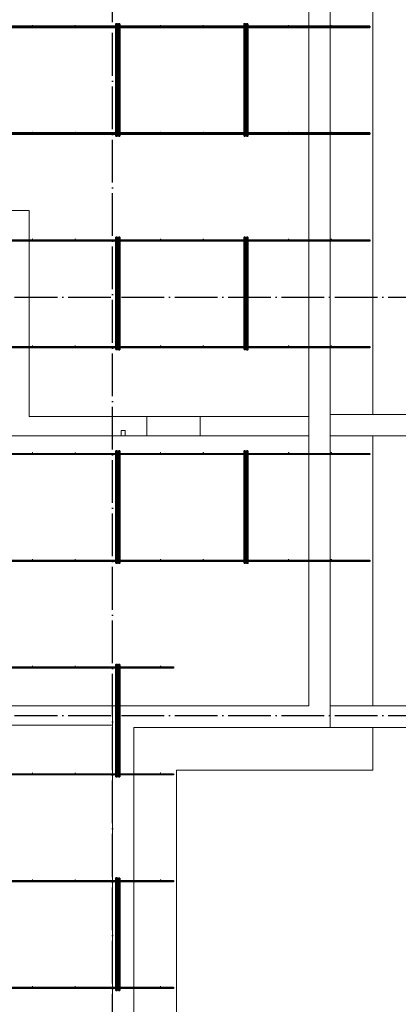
# Model space of a CAD drawing. Header units: millimetres. Extents: x -3725 to 93325, y -74170 to 82591.
# Tile 114 of 140: x 73030 to 76578, y 50636 to 59857. Entities that reach past the tile are written whole.
import ezdxf

# ---------------------------------------------------------------- set-up
doc = ezdxf.new("R2010")
doc.units = ezdxf.units.MM
for name, pattern in [('______11', [500, 400, -50, 0, -50]), ('______3', [500, 400, -100]), ('______5', [1100, 800, -100, 100, -100])]:
    doc.linetypes.add(name, pattern=pattern)
doc.layers.add('Арм.стержн. Фиксатор', color=7, linetype='Continuous', lineweight=35, true_color=0x501e0f)
doc.layers.add('Осевая линия_ общее', color=7, linetype='______5', lineweight=13, true_color=0xa0a0a0)
for name, color, linetype, lineweight in [('Балка_ общее', 7, '______3', 13), ('Стена_ общее', 7, 'Continuous', 35), ('Фундамент (1)', 7, 'Continuous', 35)]:
    doc.layers.add(name, color=color, linetype=linetype, lineweight=lineweight)

# ---------------------------------------------------------------- blocks, each defined once
blk = doc.blocks.new('СЛОЖНЫЙ_ОБЪЕКТ_5')
at = {"layer": 'Осевая линия_ общее', "color": 253, "linetype": '______11', "lineweight": -3, "true_color": 0xa0a0a0, "transparency": 33554687}
for p, q in [((73900, 45830), (73900, 69510)), ((57980, 57260), (76830, 57260)), ((57980, 53340), (76830, 53340))]:
    blk.add_line(p, q, dxfattribs=at)

msp = doc.modelspace()

# ---------------------------------------------------------------- hatches: boundary and pattern name
at = {"layer": 'Арм.стержн. Фиксатор', "linetype": 'Continuous', "lineweight": 35, "transparency": 33554687}
for points in [[(73156, 59802), (73155.5, 59804.3), (73154.2, 59806.2), (73152.3, 59807.5), (73150, 59808), (73147.7, 59807.5), (73145.8, 59806.2), (73144.5, 59804.3), (73144, 59802), (73144.5, 59799.7), (73145.8, 59797.8), (73147.7, 59796.5), (73150, 59796), (73152.3, 59796.5), (73154.2, 59797.8), (73155.5, 59799.7)], [(73556, 59802), (73555.5, 59804.3), (73554.2, 59806.2), (73552.3, 59807.5), (73550, 59808), (73547.7, 59807.5), (73545.8, 59806.2), (73544.5, 59804.3), (73544, 59802), (73544.5, 59799.7), (73545.8, 59797.8), (73547.7, 59796.5), (73550, 59796), (73552.3, 59796.5), (73554.2, 59797.8), (73555.5, 59799.7)], [(73956, 59802), (73955.5, 59804.3), (73954.2, 59806.2), (73952.3, 59807.5), (73950, 59808), (73947.7, 59807.5), (73945.8, 59806.2), (73944.5, 59804.3), (73944, 59802), (73944.5, 59799.7), (73945.8, 59797.8), (73947.7, 59796.5), (73950, 59796), (73952.3, 59796.5), (73954.2, 59797.8), (73955.5, 59799.7)], [(74356, 59802), (74355.5, 59804.3), (74354.2, 59806.2), (74352.3, 59807.5), (74350, 59808), (74347.7, 59807.5), (74345.8, 59806.2), (74344.5, 59804.3), (74344, 59802), (74344.5, 59799.7), (74345.8, 59797.8), (74347.7, 59796.5), (74350, 59796), (74352.3, 59796.5), (74354.2, 59797.8), (74355.5, 59799.7)], [(74756, 59802), (74755.5, 59804.3), (74754.2, 59806.2), (74752.3, 59807.5), (74750, 59808), (74747.7, 59807.5), (74745.8, 59806.2), (74744.5, 59804.3), (74744, 59802), (74744.5, 59799.7), (74745.8, 59797.8), (74747.7, 59796.5), (74750, 59796), (74752.3, 59796.5), (74754.2, 59797.8), (74755.5, 59799.7)], [(75156, 59802), (75155.5, 59804.3), (75154.2, 59806.2), (75152.3, 59807.5), (75150, 59808), (75147.7, 59807.5), (75145.8, 59806.2), (75144.5, 59804.3), (75144, 59802), (75144.5, 59799.7), (75145.8, 59797.8), (75147.7, 59796.5), (75150, 59796), (75152.3, 59796.5), (75154.2, 59797.8), (75155.5, 59799.7)], [(75556, 59802), (75555.5, 59804.3), (75554.2, 59806.2), (75552.3, 59807.5), (75550, 59808), (75547.7, 59807.5), (75545.8, 59806.2), (75544.5, 59804.3), (75544, 59802), (75544.5, 59799.7), (75545.8, 59797.8), (75547.7, 59796.5), (75550, 59796), (75552.3, 59796.5), (75554.2, 59797.8), (75555.5, 59799.7)], [(75956, 59802), (75955.5, 59804.3), (75954.2, 59806.2), (75952.3, 59807.5), (75950, 59808), (75947.7, 59807.5), (75945.8, 59806.2), (75944.5, 59804.3), (75944, 59802), (75944.5, 59799.7), (75945.8, 59797.8), (75947.7, 59796.5), (75950, 59796), (75952.3, 59796.5), (75954.2, 59797.8), (75955.5, 59799.7)], [(73156, 58802), (73155.5, 58804.3), (73154.2, 58806.2), (73152.3, 58807.5), (73150, 58808), (73147.7, 58807.5), (73145.8, 58806.2), (73144.5, 58804.3), (73144, 58802), (73144.5, 58799.7), (73145.8, 58797.8), (73147.7, 58796.5), (73150, 58796), (73152.3, 58796.5), (73154.2, 58797.8), (73155.5, 58799.7)], [(73556, 58802), (73555.5, 58804.3), (73554.2, 58806.2), (73552.3, 58807.5), (73550, 58808), (73547.7, 58807.5), (73545.8, 58806.2), (73544.5, 58804.3), (73544, 58802), (73544.5, 58799.7), (73545.8, 58797.8), (73547.7, 58796.5), (73550, 58796), (73552.3, 58796.5), (73554.2, 58797.8), (73555.5, 58799.7)], [(73956, 58802), (73955.5, 58804.3), (73954.2, 58806.2), (73952.3, 58807.5), (73950, 58808), (73947.7, 58807.5), (73945.8, 58806.2), (73944.5, 58804.3), (73944, 58802), (73944.5, 58799.7), (73945.8, 58797.8), (73947.7, 58796.5), (73950, 58796), (73952.3, 58796.5), (73954.2, 58797.8), (73955.5, 58799.7)], [(74356, 58802), (74355.5, 58804.3), (74354.2, 58806.2), (74352.3, 58807.5), (74350, 58808), (74347.7, 58807.5), (74345.8, 58806.2), (74344.5, 58804.3), (74344, 58802), (74344.5, 58799.7), (74345.8, 58797.8), (74347.7, 58796.5), (74350, 58796), (74352.3, 58796.5), (74354.2, 58797.8), (74355.5, 58799.7)], [(74756, 58802), (74755.5, 58804.3), (74754.2, 58806.2), (74752.3, 58807.5), (74750, 58808), (74747.7, 58807.5), (74745.8, 58806.2), (74744.5, 58804.3), (74744, 58802), (74744.5, 58799.7), (74745.8, 58797.8), (74747.7, 58796.5), (74750, 58796), (74752.3, 58796.5), (74754.2, 58797.8), (74755.5, 58799.7)], [(75156, 58802), (75155.5, 58804.3), (75154.2, 58806.2), (75152.3, 58807.5), (75150, 58808), (75147.7, 58807.5), (75145.8, 58806.2), (75144.5, 58804.3), (75144, 58802), (75144.5, 58799.7), (75145.8, 58797.8), (75147.7, 58796.5), (75150, 58796), (75152.3, 58796.5), (75154.2, 58797.8), (75155.5, 58799.7)], [(75556, 58802), (75555.5, 58804.3), (75554.2, 58806.2), (75552.3, 58807.5), (75550, 58808), (75547.7, 58807.5), (75545.8, 58806.2), (75544.5, 58804.3), (75544, 58802), (75544.5, 58799.7), (75545.8, 58797.8), (75547.7, 58796.5), (75550, 58796), (75552.3, 58796.5), (75554.2, 58797.8), (75555.5, 58799.7)], [(75956, 58802), (75955.5, 58804.3), (75954.2, 58806.2), (75952.3, 58807.5), (75950, 58808), (75947.7, 58807.5), (75945.8, 58806.2), (75944.5, 58804.3), (75944, 58802), (75944.5, 58799.7), (75945.8, 58797.8), (75947.7, 58796.5), (75950, 58796), (75952.3, 58796.5), (75954.2, 58797.8), (75955.5, 58799.7)], [(73156, 57802), (73155.5, 57804.3), (73154.2, 57806.2), (73152.3, 57807.5), (73150, 57808), (73147.7, 57807.5), (73145.8, 57806.2), (73144.5, 57804.3), (73144, 57802), (73144.5, 57799.7), (73145.8, 57797.8), (73147.7, 57796.5), (73150, 57796), (73152.3, 57796.5), (73154.2, 57797.8), (73155.5, 57799.7)], [(73556, 57802), (73555.5, 57804.3), (73554.2, 57806.2), (73552.3, 57807.5), (73550, 57808), (73547.7, 57807.5), (73545.8, 57806.2), (73544.5, 57804.3), (73544, 57802), (73544.5, 57799.7), (73545.8, 57797.8), (73547.7, 57796.5), (73550, 57796), (73552.3, 57796.5), (73554.2, 57797.8), (73555.5, 57799.7)], [(73956, 57802), (73955.5, 57804.3), (73954.2, 57806.2), (73952.3, 57807.5), (73950, 57808), (73947.7, 57807.5), (73945.8, 57806.2), (73944.5, 57804.3), (73944, 57802), (73944.5, 57799.7), (73945.8, 57797.8), (73947.7, 57796.5), (73950, 57796), (73952.3, 57796.5), (73954.2, 57797.8), (73955.5, 57799.7)], [(74356, 57802), (74355.5, 57804.3), (74354.2, 57806.2), (74352.3, 57807.5), (74350, 57808), (74347.7, 57807.5), (74345.8, 57806.2), (74344.5, 57804.3), (74344, 57802), (74344.5, 57799.7), (74345.8, 57797.8), (74347.7, 57796.5), (74350, 57796), (74352.3, 57796.5), (74354.2, 57797.8), (74355.5, 57799.7)], [(74756, 57802), (74755.5, 57804.3), (74754.2, 57806.2), (74752.3, 57807.5), (74750, 57808), (74747.7, 57807.5), (74745.8, 57806.2), (74744.5, 57804.3), (74744, 57802), (74744.5, 57799.7), (74745.8, 57797.8), (74747.7, 57796.5), (74750, 57796), (74752.3, 57796.5), (74754.2, 57797.8), (74755.5, 57799.7)], [(75156, 57802), (75155.5, 57804.3), (75154.2, 57806.2), (75152.3, 57807.5), (75150, 57808), (75147.7, 57807.5), (75145.8, 57806.2), (75144.5, 57804.3), (75144, 57802), (75144.5, 57799.7), (75145.8, 57797.8), (75147.7, 57796.5), (75150, 57796), (75152.3, 57796.5), (75154.2, 57797.8), (75155.5, 57799.7)], [(75556, 57802), (75555.5, 57804.3), (75554.2, 57806.2), (75552.3, 57807.5), (75550, 57808), (75547.7, 57807.5), (75545.8, 57806.2), (75544.5, 57804.3), (75544, 57802), (75544.5, 57799.7), (75545.8, 57797.8), (75547.7, 57796.5), (75550, 57796), (75552.3, 57796.5), (75554.2, 57797.8), (75555.5, 57799.7)], [(75956, 57802), (75955.5, 57804.3), (75954.2, 57806.2), (75952.3, 57807.5), (75950, 57808), (75947.7, 57807.5), (75945.8, 57806.2), (75944.5, 57804.3), (75944, 57802), (75944.5, 57799.7), (75945.8, 57797.8), (75947.7, 57796.5), (75950, 57796), (75952.3, 57796.5), (75954.2, 57797.8), (75955.5, 57799.7)], [(73156, 56802), (73155.5, 56804.3), (73154.2, 56806.2), (73152.3, 56807.5), (73150, 56808), (73147.7, 56807.5), (73145.8, 56806.2), (73144.5, 56804.3), (73144, 56802), (73144.5, 56799.7), (73145.8, 56797.8), (73147.7, 56796.5), (73150, 56796), (73152.3, 56796.5), (73154.2, 56797.8), (73155.5, 56799.7)], [(73556, 56802), (73555.5, 56804.3), (73554.2, 56806.2), (73552.3, 56807.5), (73550, 56808), (73547.7, 56807.5), (73545.8, 56806.2), (73544.5, 56804.3), (73544, 56802), (73544.5, 56799.7), (73545.8, 56797.8), (73547.7, 56796.5), (73550, 56796), (73552.3, 56796.5), (73554.2, 56797.8), (73555.5, 56799.7)], [(73956, 56802), (73955.5, 56804.3), (73954.2, 56806.2), (73952.3, 56807.5), (73950, 56808), (73947.7, 56807.5), (73945.8, 56806.2), (73944.5, 56804.3), (73944, 56802), (73944.5, 56799.7), (73945.8, 56797.8), (73947.7, 56796.5), (73950, 56796), (73952.3, 56796.5), (73954.2, 56797.8), (73955.5, 56799.7)], [(74356, 56802), (74355.5, 56804.3), (74354.2, 56806.2), (74352.3, 56807.5), (74350, 56808), (74347.7, 56807.5), (74345.8, 56806.2), (74344.5, 56804.3), (74344, 56802), (74344.5, 56799.7), (74345.8, 56797.8), (74347.7, 56796.5), (74350, 56796), (74352.3, 56796.5), (74354.2, 56797.8), (74355.5, 56799.7)], [(74756, 56802), (74755.5, 56804.3), (74754.2, 56806.2), (74752.3, 56807.5), (74750, 56808), (74747.7, 56807.5), (74745.8, 56806.2), (74744.5, 56804.3), (74744, 56802), (74744.5, 56799.7), (74745.8, 56797.8), (74747.7, 56796.5), (74750, 56796), (74752.3, 56796.5), (74754.2, 56797.8), (74755.5, 56799.7)], [(75156, 56802), (75155.5, 56804.3), (75154.2, 56806.2), (75152.3, 56807.5), (75150, 56808), (75147.7, 56807.5), (75145.8, 56806.2), (75144.5, 56804.3), (75144, 56802), (75144.5, 56799.7), (75145.8, 56797.8), (75147.7, 56796.5), (75150, 56796), (75152.3, 56796.5), (75154.2, 56797.8), (75155.5, 56799.7)], [(75556, 56802), (75555.5, 56804.3), (75554.2, 56806.2), (75552.3, 56807.5), (75550, 56808), (75547.7, 56807.5), (75545.8, 56806.2), (75544.5, 56804.3), (75544, 56802), (75544.5, 56799.7), (75545.8, 56797.8), (75547.7, 56796.5), (75550, 56796), (75552.3, 56796.5), (75554.2, 56797.8), (75555.5, 56799.7)], [(75956, 56802), (75955.5, 56804.3), (75954.2, 56806.2), (75952.3, 56807.5), (75950, 56808), (75947.7, 56807.5), (75945.8, 56806.2), (75944.5, 56804.3), (75944, 56802), (75944.5, 56799.7), (75945.8, 56797.8), (75947.7, 56796.5), (75950, 56796), (75952.3, 56796.5), (75954.2, 56797.8), (75955.5, 56799.7)], [(73156, 55802), (73155.5, 55804.3), (73154.2, 55806.2), (73152.3, 55807.5), (73150, 55808), (73147.7, 55807.5), (73145.8, 55806.2), (73144.5, 55804.3), (73144, 55802), (73144.5, 55799.7), (73145.8, 55797.8), (73147.7, 55796.5), (73150, 55796), (73152.3, 55796.5), (73154.2, 55797.8), (73155.5, 55799.7)], [(73556, 55802), (73555.5, 55804.3), (73554.2, 55806.2), (73552.3, 55807.5), (73550, 55808), (73547.7, 55807.5), (73545.8, 55806.2), (73544.5, 55804.3), (73544, 55802), (73544.5, 55799.7), (73545.8, 55797.8), (73547.7, 55796.5), (73550, 55796), (73552.3, 55796.5), (73554.2, 55797.8), (73555.5, 55799.7)], [(73956, 55802), (73955.5, 55804.3), (73954.2, 55806.2), (73952.3, 55807.5), (73950, 55808), (73947.7, 55807.5), (73945.8, 55806.2), (73944.5, 55804.3), (73944, 55802), (73944.5, 55799.7), (73945.8, 55797.8), (73947.7, 55796.5), (73950, 55796), (73952.3, 55796.5), (73954.2, 55797.8), (73955.5, 55799.7)], [(74356, 55802), (74355.5, 55804.3), (74354.2, 55806.2), (74352.3, 55807.5), (74350, 55808), (74347.7, 55807.5), (74345.8, 55806.2), (74344.5, 55804.3), (74344, 55802), (74344.5, 55799.7), (74345.8, 55797.8), (74347.7, 55796.5), (74350, 55796), (74352.3, 55796.5), (74354.2, 55797.8), (74355.5, 55799.7)], [(74756, 55802), (74755.5, 55804.3), (74754.2, 55806.2), (74752.3, 55807.5), (74750, 55808), (74747.7, 55807.5), (74745.8, 55806.2), (74744.5, 55804.3), (74744, 55802), (74744.5, 55799.7), (74745.8, 55797.8), (74747.7, 55796.5), (74750, 55796), (74752.3, 55796.5), (74754.2, 55797.8), (74755.5, 55799.7)], [(75156, 55802), (75155.5, 55804.3), (75154.2, 55806.2), (75152.3, 55807.5), (75150, 55808), (75147.7, 55807.5), (75145.8, 55806.2), (75144.5, 55804.3), (75144, 55802), (75144.5, 55799.7), (75145.8, 55797.8), (75147.7, 55796.5), (75150, 55796), (75152.3, 55796.5), (75154.2, 55797.8), (75155.5, 55799.7)], [(75556, 55802), (75555.5, 55804.3), (75554.2, 55806.2), (75552.3, 55807.5), (75550, 55808), (75547.7, 55807.5), (75545.8, 55806.2), (75544.5, 55804.3), (75544, 55802), (75544.5, 55799.7), (75545.8, 55797.8), (75547.7, 55796.5), (75550, 55796), (75552.3, 55796.5), (75554.2, 55797.8), (75555.5, 55799.7)], [(75956, 55802), (75955.5, 55804.3), (75954.2, 55806.2), (75952.3, 55807.5), (75950, 55808), (75947.7, 55807.5), (75945.8, 55806.2), (75944.5, 55804.3), (75944, 55802), (75944.5, 55799.7), (75945.8, 55797.8), (75947.7, 55796.5), (75950, 55796), (75952.3, 55796.5), (75954.2, 55797.8), (75955.5, 55799.7)], [(73156, 54802), (73155.5, 54804.3), (73154.2, 54806.2), (73152.3, 54807.5), (73150, 54808), (73147.7, 54807.5), (73145.8, 54806.2), (73144.5, 54804.3), (73144, 54802), (73144.5, 54799.7), (73145.8, 54797.8), (73147.7, 54796.5), (73150, 54796), (73152.3, 54796.5), (73154.2, 54797.8), (73155.5, 54799.7)], [(73556, 54802), (73555.5, 54804.3), (73554.2, 54806.2), (73552.3, 54807.5), (73550, 54808), (73547.7, 54807.5), (73545.8, 54806.2), (73544.5, 54804.3), (73544, 54802), (73544.5, 54799.7), (73545.8, 54797.8), (73547.7, 54796.5), (73550, 54796), (73552.3, 54796.5), (73554.2, 54797.8), (73555.5, 54799.7)], [(73956, 54802), (73955.5, 54804.3), (73954.2, 54806.2), (73952.3, 54807.5), (73950, 54808), (73947.7, 54807.5), (73945.8, 54806.2), (73944.5, 54804.3), (73944, 54802), (73944.5, 54799.7), (73945.8, 54797.8), (73947.7, 54796.5), (73950, 54796), (73952.3, 54796.5), (73954.2, 54797.8), (73955.5, 54799.7)], [(74356, 54802), (74355.5, 54804.3), (74354.2, 54806.2), (74352.3, 54807.5), (74350, 54808), (74347.7, 54807.5), (74345.8, 54806.2), (74344.5, 54804.3), (74344, 54802), (74344.5, 54799.7), (74345.8, 54797.8), (74347.7, 54796.5), (74350, 54796), (74352.3, 54796.5), (74354.2, 54797.8), (74355.5, 54799.7)], [(74756, 54802), (74755.5, 54804.3), (74754.2, 54806.2), (74752.3, 54807.5), (74750, 54808), (74747.7, 54807.5), (74745.8, 54806.2), (74744.5, 54804.3), (74744, 54802), (74744.5, 54799.7), (74745.8, 54797.8), (74747.7, 54796.5), (74750, 54796), (74752.3, 54796.5), (74754.2, 54797.8), (74755.5, 54799.7)], [(75156, 54802), (75155.5, 54804.3), (75154.2, 54806.2), (75152.3, 54807.5), (75150, 54808), (75147.7, 54807.5), (75145.8, 54806.2), (75144.5, 54804.3), (75144, 54802), (75144.5, 54799.7), (75145.8, 54797.8), (75147.7, 54796.5), (75150, 54796), (75152.3, 54796.5), (75154.2, 54797.8), (75155.5, 54799.7)], [(75556, 54802), (75555.5, 54804.3), (75554.2, 54806.2), (75552.3, 54807.5), (75550, 54808), (75547.7, 54807.5), (75545.8, 54806.2), (75544.5, 54804.3), (75544, 54802), (75544.5, 54799.7), (75545.8, 54797.8), (75547.7, 54796.5), (75550, 54796), (75552.3, 54796.5), (75554.2, 54797.8), (75555.5, 54799.7)], [(75956, 54802), (75955.5, 54804.3), (75954.2, 54806.2), (75952.3, 54807.5), (75950, 54808), (75947.7, 54807.5), (75945.8, 54806.2), (75944.5, 54804.3), (75944, 54802), (75944.5, 54799.7), (75945.8, 54797.8), (75947.7, 54796.5), (75950, 54796), (75952.3, 54796.5), (75954.2, 54797.8), (75955.5, 54799.7)], [(73156, 53802), (73155.5, 53804.3), (73154.2, 53806.2), (73152.3, 53807.5), (73150, 53808), (73147.7, 53807.5), (73145.8, 53806.2), (73144.5, 53804.3), (73144, 53802), (73144.5, 53799.7), (73145.8, 53797.8), (73147.7, 53796.5), (73150, 53796), (73152.3, 53796.5), (73154.2, 53797.8), (73155.5, 53799.7)], [(73556, 53802), (73555.5, 53804.3), (73554.2, 53806.2), (73552.3, 53807.5), (73550, 53808), (73547.7, 53807.5), (73545.8, 53806.2), (73544.5, 53804.3), (73544, 53802), (73544.5, 53799.7), (73545.8, 53797.8), (73547.7, 53796.5), (73550, 53796), (73552.3, 53796.5), (73554.2, 53797.8), (73555.5, 53799.7)], [(73956, 53802), (73955.5, 53804.3), (73954.2, 53806.2), (73952.3, 53807.5), (73950, 53808), (73947.7, 53807.5), (73945.8, 53806.2), (73944.5, 53804.3), (73944, 53802), (73944.5, 53799.7), (73945.8, 53797.8), (73947.7, 53796.5), (73950, 53796), (73952.3, 53796.5), (73954.2, 53797.8), (73955.5, 53799.7)], [(74356, 53802), (74355.5, 53804.3), (74354.2, 53806.2), (74352.3, 53807.5), (74350, 53808), (74347.7, 53807.5), (74345.8, 53806.2), (74344.5, 53804.3), (74344, 53802), (74344.5, 53799.7), (74345.8, 53797.8), (74347.7, 53796.5), (74350, 53796), (74352.3, 53796.5), (74354.2, 53797.8), (74355.5, 53799.7)], [(73156, 52802), (73155.5, 52804.3), (73154.2, 52806.2), (73152.3, 52807.5), (73150, 52808), (73147.7, 52807.5), (73145.8, 52806.2), (73144.5, 52804.3), (73144, 52802), (73144.5, 52799.7), (73145.8, 52797.8), (73147.7, 52796.5), (73150, 52796), (73152.3, 52796.5), (73154.2, 52797.8), (73155.5, 52799.7)], [(73556, 52802), (73555.5, 52804.3), (73554.2, 52806.2), (73552.3, 52807.5), (73550, 52808), (73547.7, 52807.5), (73545.8, 52806.2), (73544.5, 52804.3), (73544, 52802), (73544.5, 52799.7), (73545.8, 52797.8), (73547.7, 52796.5), (73550, 52796), (73552.3, 52796.5), (73554.2, 52797.8), (73555.5, 52799.7)], [(73956, 52802), (73955.5, 52804.3), (73954.2, 52806.2), (73952.3, 52807.5), (73950, 52808), (73947.7, 52807.5), (73945.8, 52806.2), (73944.5, 52804.3), (73944, 52802), (73944.5, 52799.7), (73945.8, 52797.8), (73947.7, 52796.5), (73950, 52796), (73952.3, 52796.5), (73954.2, 52797.8), (73955.5, 52799.7)], [(74356, 52802), (74355.5, 52804.3), (74354.2, 52806.2), (74352.3, 52807.5), (74350, 52808), (74347.7, 52807.5), (74345.8, 52806.2), (74344.5, 52804.3), (74344, 52802), (74344.5, 52799.7), (74345.8, 52797.8), (74347.7, 52796.5), (74350, 52796), (74352.3, 52796.5), (74354.2, 52797.8), (74355.5, 52799.7)], [(73156, 51802), (73155.5, 51804.3), (73154.2, 51806.2), (73152.3, 51807.5), (73150, 51808), (73147.7, 51807.5), (73145.8, 51806.2), (73144.5, 51804.3), (73144, 51802), (73144.5, 51799.7), (73145.8, 51797.8), (73147.7, 51796.5), (73150, 51796), (73152.3, 51796.5), (73154.2, 51797.8), (73155.5, 51799.7)], [(73556, 51802), (73555.5, 51804.3), (73554.2, 51806.2), (73552.3, 51807.5), (73550, 51808), (73547.7, 51807.5), (73545.8, 51806.2), (73544.5, 51804.3), (73544, 51802), (73544.5, 51799.7), (73545.8, 51797.8), (73547.7, 51796.5), (73550, 51796), (73552.3, 51796.5), (73554.2, 51797.8), (73555.5, 51799.7)], [(73956, 51802), (73955.5, 51804.3), (73954.2, 51806.2), (73952.3, 51807.5), (73950, 51808), (73947.7, 51807.5), (73945.8, 51806.2), (73944.5, 51804.3), (73944, 51802), (73944.5, 51799.7), (73945.8, 51797.8), (73947.7, 51796.5), (73950, 51796), (73952.3, 51796.5), (73954.2, 51797.8), (73955.5, 51799.7)], [(74356, 51802), (74355.5, 51804.3), (74354.2, 51806.2), (74352.3, 51807.5), (74350, 51808), (74347.7, 51807.5), (74345.8, 51806.2), (74344.5, 51804.3), (74344, 51802), (74344.5, 51799.7), (74345.8, 51797.8), (74347.7, 51796.5), (74350, 51796), (74352.3, 51796.5), (74354.2, 51797.8), (74355.5, 51799.7)], [(73156, 50802), (73155.5, 50804.3), (73154.2, 50806.2), (73152.3, 50807.5), (73150, 50808), (73147.7, 50807.5), (73145.8, 50806.2), (73144.5, 50804.3), (73144, 50802), (73144.5, 50799.7), (73145.8, 50797.8), (73147.7, 50796.5), (73150, 50796), (73152.3, 50796.5), (73154.2, 50797.8), (73155.5, 50799.7)], [(73556, 50802), (73555.5, 50804.3), (73554.2, 50806.2), (73552.3, 50807.5), (73550, 50808), (73547.7, 50807.5), (73545.8, 50806.2), (73544.5, 50804.3), (73544, 50802), (73544.5, 50799.7), (73545.8, 50797.8), (73547.7, 50796.5), (73550, 50796), (73552.3, 50796.5), (73554.2, 50797.8), (73555.5, 50799.7)], [(73956, 50802), (73955.5, 50804.3), (73954.2, 50806.2), (73952.3, 50807.5), (73950, 50808), (73947.7, 50807.5), (73945.8, 50806.2), (73944.5, 50804.3), (73944, 50802), (73944.5, 50799.7), (73945.8, 50797.8), (73947.7, 50796.5), (73950, 50796), (73952.3, 50796.5), (73954.2, 50797.8), (73955.5, 50799.7)], [(74356, 50802), (74355.5, 50804.3), (74354.2, 50806.2), (74352.3, 50807.5), (74350, 50808), (74347.7, 50807.5), (74345.8, 50806.2), (74344.5, 50804.3), (74344, 50802), (74344.5, 50799.7), (74345.8, 50797.8), (74347.7, 50796.5), (74350, 50796), (74352.3, 50796.5), (74354.2, 50797.8), (74355.5, 50799.7)]]:
    msp.add_hatch(color=34, dxfattribs=at).paths.add_polyline_path(points)

# ---------------------------------------------------------------- linework, layer by layer
at = {"layer": 'Арм.стержн. Фиксатор', "color": 34, "linetype": 'Continuous', "lineweight": 35, "transparency": 33554687}
for points in [[(60630, 59796), (76310, 59796), (76310, 59784), (60630, 59784), (60630, 59796)], [(60630, 59796), (76310, 59796), (76310, 59784), (60630, 59784), (60630, 59796)], [(73932, 58767.1), (73932, 59819.2), (73944, 59819.2), (73944, 58767.1), (73932, 58767.1)], [(73968, 59818.9), (73968, 58766.9), (73956, 58766.9), (73956, 59818.9), (73968, 59818.9)], [(75132, 58767.1), (75132, 59819.2), (75144, 59819.2), (75144, 58767.1), (75132, 58767.1)], [(75168, 59818.9), (75168, 58766.9), (75156, 58766.9), (75156, 59818.9), (75168, 59818.9)], [(60630, 58796), (76310, 58796), (76310, 58784), (60630, 58784), (60630, 58796)], [(60630, 58796), (76310, 58796), (76310, 58784), (60630, 58784), (60630, 58796)], [(73932, 56767.1), (73932, 57819.2), (73944, 57819.2), (73944, 56767.1), (73932, 56767.1)], [(73968, 57818.9), (73968, 56766.9), (73956, 56766.9), (73956, 57818.9), (73968, 57818.9)], [(75132, 56767.1), (75132, 57819.2), (75144, 57819.2), (75144, 56767.1), (75132, 56767.1)], [(75168, 57818.9), (75168, 56766.9), (75156, 56766.9), (75156, 57818.9), (75168, 57818.9)], [(73932, 54767.1), (73932, 55819.2), (73944, 55819.2), (73944, 54767.1), (73932, 54767.1)], [(73968, 55818.9), (73968, 54766.9), (73956, 54766.9), (73956, 55818.9), (73968, 55818.9)], [(75132, 54767.1), (75132, 55819.2), (75144, 55819.2), (75144, 54767.1), (75132, 54767.1)], [(75168, 55818.9), (75168, 54766.9), (75156, 54766.9), (75156, 55818.9), (75168, 55818.9)], [(73932, 52767.1), (73932, 53819.2), (73944, 53819.2), (73944, 52767.1), (73932, 52767.1)], [(73968, 53818.9), (73968, 52766.9), (73956, 52766.9), (73956, 53818.9), (73968, 53818.9)], [(73932, 50767.1), (73932, 51819.2), (73944, 51819.2), (73944, 50767.1), (73932, 50767.1)], [(73968, 51818.9), (73968, 50766.9), (73956, 50766.9), (73956, 51818.9), (73968, 51818.9)]]:
    msp.add_lwpolyline(points, dxfattribs=at)
at = {"layer": 'Арм.стержн. Фиксатор', "color": 34, "linetype": 'Continuous', "lineweight": 25, "transparency": 33554687}
for points in [[(69352.3, 57796), (76310, 57796), (76310, 57784), (69352.3, 57784), (69352.3, 57796)], [(69352.3, 57796), (76310, 57796), (76310, 57784), (69352.3, 57784), (69352.3, 57796)], [(69352.3, 56796), (76310, 56796), (76310, 56784), (69352.3, 56784), (69352.3, 56796)], [(69352.3, 56796), (76310, 56796), (76310, 56784), (69352.3, 56784), (69352.3, 56796)], [(69352.3, 55796), (76310, 55796), (76310, 55784), (69352.3, 55784), (69352.3, 55796)], [(69352.3, 55796), (76310, 55796), (76310, 55784), (69352.3, 55784), (69352.3, 55796)], [(69352.3, 54796), (76310, 54796), (76310, 54784), (69352.3, 54784), (69352.3, 54796)], [(69352.3, 54796), (76310, 54796), (76310, 54784), (69352.3, 54784), (69352.3, 54796)], [(69534.2, 53796), (74470, 53796), (74470, 53784), (69534.2, 53784), (69534.2, 53796)], [(69534.2, 53796), (74470, 53796), (74470, 53784), (69534.2, 53784), (69534.2, 53796)], [(69534.2, 52796), (74470, 52796), (74470, 52784), (69534.2, 52784), (69534.2, 52796)], [(69534.2, 52796), (74470, 52796), (74470, 52784), (69534.2, 52784), (69534.2, 52796)], [(62289.5, 51796), (74470, 51796), (74470, 51784), (62289.5, 51784), (62289.5, 51796)], [(62289.5, 51796), (74470, 51796), (74470, 51784), (62289.5, 51784), (62289.5, 51796)], [(62289.5, 50796), (74470, 50796), (74470, 50784), (62289.5, 50784), (62289.5, 50796)], [(62289.5, 50796), (74470, 50796), (74470, 50784), (62289.5, 50784), (62289.5, 50796)]]:
    msp.add_lwpolyline(points, dxfattribs=at)
at = {"layer": 'Стена_ общее', "color": 7, "linetype": 'Continuous', "lineweight": 18, "transparency": 33554687}
for p, q in [((75740, 56140), (75740, 61090)), ((75740, 56140), (75740, 61090)), ((75940, 61090), (75940, 56160)), ((75940, 61090), (75940, 56160)), ((72940, 58070), (73120, 58070)), ((72940, 58070), (73120, 58070)), ((73120, 58070), (73120, 56140)), ((73120, 58070), (73120, 56140)), ((75940, 55960), (75940, 56160)), ((75940, 56160), (78400, 56160)), ((75940, 56160), (75940, 55960)), ((75940, 55960), (75940, 56160)), ((75940, 56160), (78400, 56160)), ((75940, 56160), (75940, 55960)), ((73120, 56140), (74220, 56140)), ((73120, 56140), (74220, 56140)), ((74220, 56140), (74220, 55960)), ((74720, 56140), (74220, 56140)), ((74220, 56140), (74220, 55960)), ((74720, 56140), (74220, 56140)), ((74720, 55960), (74720, 56140)), ((74720, 56140), (75740, 56140)), ((74720, 55960), (74720, 56140)), ((74720, 56140), (75740, 56140)), ((75740, 56140), (75740, 55960)), ((75740, 55960), (75740, 56140)), ((75740, 56140), (75740, 55960)), ((75740, 55960), (75740, 56140)), ((73980, 56010), (73980, 55960)), ((74020, 56010), (73980, 56010)), ((73980, 56010), (73980, 55960)), ((74020, 56010), (73980, 56010)), ((74020, 55960), (74020, 56010)), ((74020, 55960), (74020, 56010)), ((73120, 55960), (72940, 55960)), ((73120, 55960), (72940, 55960)), ((73980, 55960), (73120, 55960)), ((73980, 55960), (73120, 55960)), ((73980, 55960), (74020, 55960)), ((73980, 55960), (74020, 55960)), ((74220, 55960), (74020, 55960)), ((74220, 55960), (74020, 55960)), ((74220, 55960), (74720, 55960)), ((74220, 55960), (74720, 55960)), ((75740, 55960), (74720, 55960)), ((75740, 55960), (74720, 55960)), ((75740, 53430), (75740, 55960)), ((75740, 53430), (75740, 55960)), ((78400, 55960), (75940, 55960)), ((75940, 55960), (75940, 53430)), ((78400, 55960), (75940, 55960)), ((75940, 55960), (75940, 53430)), ((71245, 53430), (73900, 53430)), ((71245, 53430), (73900, 53430)), ((73900, 53430), (73900, 53250)), ((73900, 53250), (73900, 53430)), ((73900, 53430), (75740, 53430)), ((73900, 53430), (73900, 53250)), ((73900, 53250), (73900, 53430)), ((73900, 53430), (75740, 53430)), ((75940, 53230), (75940, 53430)), ((75940, 53430), (78400, 53430)), ((75940, 53430), (75940, 53230)), ((75940, 53230), (75940, 53430)), ((75940, 53430), (78400, 53430)), ((75940, 53430), (75940, 53230)), ((73900, 53250), (71245, 53250)), ((73900, 53250), (71245, 53250)), ((73900, 53230), (73900, 53250)), ((73900, 53230), (73900, 53250)), ((73900, 46840), (73900, 53230)), ((73900, 46840), (73900, 53230)), ((74100, 53230), (74100, 46640)), ((75740, 53230), (74100, 53230)), ((74100, 53230), (74100, 46640)), ((75740, 53230), (74100, 53230)), ((75940, 53230), (75740, 53230)), ((75940, 53230), (75740, 53230)), ((78400, 53230), (75940, 53230)), ((78400, 53230), (75940, 53230))]:
    msp.add_line(p, q, dxfattribs=at)
at = {"layer": 'Фундамент (1)', "color": 7, "lineweight": 18, "transparency": 33554687}
for p, q in [((76340, 61090), (76340, 56160)), ((76340, 55960), (76340, 53430)), ((76340, 53230), (76340, 52830)), ((74500, 52830), (74500, 46640)), ((76340, 52830), (74500, 52830))]:
    msp.add_line(p, q, dxfattribs=at)
at = {"layer": 'Фундамент (1)', "color": 7, "linetype": 'Continuous', "lineweight": 18, "transparency": 33554687}
for p, q in [((76340, 61090), (76340, 56160)), ((76340, 55960), (76340, 53430)), ((76340, 53230), (76340, 52830)), ((74500, 52830), (74500, 46640)), ((76340, 52830), (74500, 52830))]:
    msp.add_line(p, q, dxfattribs=at)

# ---------------------------------------------------------------- block references
at = {"layer": 'Балка_ общее', "color": 7, "linetype": 'Continuous', "lineweight": 13, "transparency": 33554687}
msp.add_blockref('СЛОЖНЫЙ_ОБЪЕКТ_5', (0, 0), dxfattribs=at)

doc.saveas('drawing.dxf')
